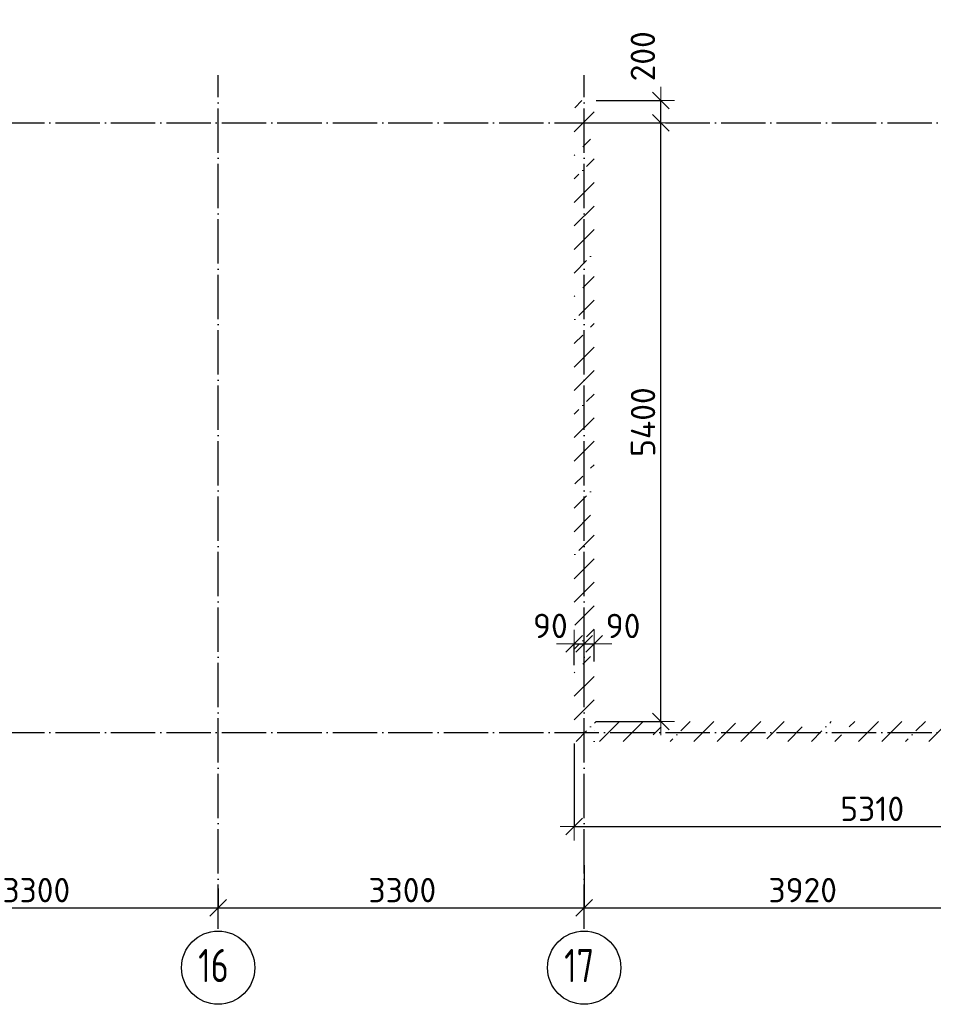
# Model space of a CAD drawing. Header units: millimetres. Extents: x 31376 to 89568, y 5935 to 20657.
# Tile 3 of 6: x 47851 to 56089, y 5948 to 14830. Entities that reach past the tile are written whole.
import ezdxf

# ---------------------------------------------------------------- set-up
doc = ezdxf.new("R2010")
doc.units = ezdxf.units.MM
doc.header["$PDMODE"] = 65
for name, pattern in [('______11', [500, 400, -50, 0, -50]), ('______5', [1100, 800, -100, 100, -100]), ('______9', [100, 0, -100])]:
    doc.linetypes.add(name, pattern=pattern)
doc.layers.add('Осевая линия_ общее', color=7, linetype='______5', lineweight=13, true_color=0xa0a0a0)
doc.layers.add('Размерная линия_ общее', color=7, linetype='Continuous', lineweight=13)
doc.layers.add('Стена_ общее', color=7, linetype='Continuous', lineweight=35)
doc.styles.add('ISOCPEUR', font='ISOCPEUR')
doc.dimstyles.new('DIMSTYLE_3', dxfattribs={"dimtxt": 220, "dimasz": 250, "dimexe": 0, "dimexo": 0, "dimgap": 110, "dimtad": 2, "dimdec": 0, "dimrnd": 5, "dimzin": 12, "dimdsep": 46, "dimtxsty": 'ISOCPEUR', "dimblk1": 'ALL_ML_STRICH', "dimblk2": 'ALL_ML_STRICH', "dimsah": 1, "dimcen": 0, "dimclrd": 7, "dimclre": 256, "dimclrt": 7, "dimadec": 0, "dimazin": 0, "dimtfac": 1, "dimtdec": 0, "dimtix": 1, "dimtmove": 2, "dimatfit": 3, "dimfxl": 0, "dimtzin": 0, "dimlwd": 0, "dimlwe": -3, "dimarcsym": 0})
doc.dimstyles.new('DIMSTYLE_5', dxfattribs={"dimtxt": 220, "dimasz": 250, "dimexe": 0, "dimexo": 0, "dimgap": 110, "dimtad": 2, "dimdec": 0, "dimrnd": 5, "dimzin": 12, "dimdsep": 46, "dimtxsty": 'ISOCPEUR', "dimblk1": 'ALL_ML_STRICH', "dimblk2": 'ALL_ML_STRICH', "dimsah": 1, "dimcen": 0, "dimclrd": 7, "dimclre": 256, "dimclrt": 7, "dimadec": 0, "dimazin": 0, "dimtfac": 1, "dimtdec": 0, "dimtix": 1, "dimtmove": 2, "dimatfit": 3, "dimfxl": 0, "dimtvp": 1.2, "dimtzin": 0, "dimlwd": 0, "dimlwe": -3, "dimarcsym": 0})
pattern_1 = [(45, (0, 0), (-212.132, 212.132), [400, -50, 0, -50]), (45, (-106.07, 106.07), (-212.132, 212.132), [800, -100, 100, -100])]

# ---------------------------------------------------------------- blocks, each defined once
blk = doc.blocks.new('ALL_ML_STRICH')
at = {"color": 0, "linetype": 'ByBlock', "lineweight": -2}
for p, q in [((0, -0.5), (0, 0.5)), ((-1, 0), (0.5, 0)), ((-0.3, -0.3), (0.3, 0.3))]:
    blk.add_line(p, q, dxfattribs=at)
blk = doc.blocks.new('*D5')
at = {"layer": 'DEFPOINTS', "color": 7, "linetype": 'Continuous', "lineweight": 13, "transparency": 33554687}
for p in [(52850, 8320), (58160, 8320), (52850, 7551.6)]:
    blk.add_point(p, dxfattribs=at)
at = {"layer": 'Размерная линия_ общее', "color": 253, "linetype": 'Continuous', "lineweight": -2, "true_color": 0xa0a0a0, "transparency": 33554687}
for p, q in [((52850, 8300), (52850, 7551.6)), ((58160, 8300), (58160, 7551.6))]:
    blk.add_line(p, q, dxfattribs=at)
at = {"layer": 'Размерная линия_ общее', "color": 7, "linetype": 'Continuous', "lineweight": -2, "transparency": 33554687}
blk.add_line((52850, 7551.6), (58160, 7551.6), dxfattribs=at)
at = {"layer": 'Размерная линия_ общее', "color": 7, "linetype": 'Continuous', "lineweight": 13, "transparency": 33554687, "xscale": 250, "yscale": 250, "zscale": 250, "rotation": 180}
blk.add_blockref('ALL_ML_STRICH', (52850, 7551.6), dxfattribs=at)
at = {"layer": 'Размерная линия_ общее', "color": 7, "linetype": 'Continuous', "lineweight": 13, "transparency": 33554687, "xscale": 250, "yscale": 250, "zscale": 250}
blk.add_blockref('ALL_ML_STRICH', (58160, 7551.6), dxfattribs=at)
at = {"layer": 'Размерная линия_ общее', "color": 7, "linetype": 'Continuous', "lineweight": 13, "transparency": 33554687, "insert": (55538, 7711.6), "char_height": 220, "width": 880, "attachment_point": 5, "style": 'ISOCPEUR'}
blk.add_mtext('\\A1;{5310}', dxfattribs=at)
blk = doc.blocks.new('*D8')
at = {"layer": 'DEFPOINTS', "color": 7, "linetype": 'Continuous', "lineweight": 13, "transparency": 33554687}
for p in [(52850, 9201.1), (52850, 8987.5), (52940, 9000)]:
    blk.add_point(p, dxfattribs=at)
at = {"layer": 'Размерная линия_ общее', "color": 253, "linetype": 'Continuous', "lineweight": -2, "true_color": 0xa0a0a0, "transparency": 33554687}
for p, q in [((52850, 9007.5), (52850, 9201.1)), ((52940, 9020), (52940, 9201.1))]:
    blk.add_line(p, q, dxfattribs=at)
at = {"layer": 'Размерная линия_ общее', "color": 7, "linetype": 'Continuous', "lineweight": -2, "transparency": 33554687}
blk.add_line((52850, 9201.1), (52940, 9201.1), dxfattribs=at)
at = {"layer": 'Размерная линия_ общее', "color": 7, "linetype": 'Continuous', "lineweight": 13, "transparency": 33554687, "xscale": 250, "yscale": 250, "zscale": 250}
blk.add_blockref('ALL_ML_STRICH', (52940, 9201.1), dxfattribs=at)
at = {"layer": 'Размерная линия_ общее', "color": 7, "linetype": 'Continuous', "lineweight": 13, "transparency": 33554687, "xscale": 250, "yscale": 250, "zscale": 250, "rotation": 180}
blk.add_blockref('ALL_ML_STRICH', (52850, 9201.1), dxfattribs=at)
at = {"layer": 'Размерная линия_ общее', "color": 7, "linetype": 'Continuous', "lineweight": 13, "transparency": 33554687, "insert": (52635.9, 9361.8), "char_height": 220, "width": 440, "attachment_point": 5, "style": 'ISOCPEUR'}
blk.add_mtext('\\A1;{90}', dxfattribs=at)
blk = doc.blocks.new('*D9')
at = {"layer": 'DEFPOINTS', "color": 7, "linetype": 'Continuous', "lineweight": 13, "transparency": 33554687}
for p in [(52940, 9201.1), (52940, 9000), (53030, 9020.2)]:
    blk.add_point(p, dxfattribs=at)
at = {"layer": 'Размерная линия_ общее', "color": 253, "linetype": 'Continuous', "lineweight": -2, "true_color": 0xa0a0a0, "transparency": 33554687}
for p, q in [((52940, 9020), (52940, 9201.1)), ((53030, 9040.2), (53030, 9201.1))]:
    blk.add_line(p, q, dxfattribs=at)
at = {"layer": 'Размерная линия_ общее', "color": 7, "linetype": 'Continuous', "lineweight": -2, "transparency": 33554687}
blk.add_line((52940, 9201.1), (53030, 9201.1), dxfattribs=at)
at = {"layer": 'Размерная линия_ общее', "color": 7, "linetype": 'Continuous', "lineweight": 13, "transparency": 33554687, "xscale": 250, "yscale": 250, "zscale": 250}
blk.add_blockref('ALL_ML_STRICH', (53030, 9201.1), dxfattribs=at)
at = {"layer": 'Размерная линия_ общее', "color": 7, "linetype": 'Continuous', "lineweight": 13, "transparency": 33554687, "xscale": 250, "yscale": 250, "zscale": 250, "rotation": 180}
blk.add_blockref('ALL_ML_STRICH', (52940, 9201.1), dxfattribs=at)
at = {"layer": 'Размерная линия_ общее', "color": 7, "linetype": 'Continuous', "lineweight": 13, "transparency": 33554687, "insert": (53291.6, 9361.2), "char_height": 220, "width": 440, "attachment_point": 5, "style": 'ISOCPEUR'}
blk.add_mtext('\\A1;{90}', dxfattribs=at)
blk = doc.blocks.new('*D14')
at = {"layer": 'DEFPOINTS', "color": 7, "linetype": 'Continuous', "lineweight": 13, "transparency": 33554687}
for p in [(46340, 7041.5), (49640, 7013.3), (46340, 6818.3)]:
    blk.add_point(p, dxfattribs=at)
at = {"layer": 'Размерная линия_ общее', "color": 253, "linetype": 'Continuous', "lineweight": -2, "true_color": 0xa0a0a0, "transparency": 33554687}
for p, q in [((46340, 7021.5), (46340, 6818.3)), ((49640, 6993.3), (49640, 6818.3))]:
    blk.add_line(p, q, dxfattribs=at)
at = {"layer": 'Размерная линия_ общее', "color": 7, "linetype": 'Continuous', "lineweight": -2, "transparency": 33554687}
blk.add_line((46340, 6818.3), (49640, 6818.3), dxfattribs=at)
at = {"layer": 'Размерная линия_ общее', "color": 7, "linetype": 'Continuous', "lineweight": 13, "transparency": 33554687, "xscale": 250, "yscale": 250, "zscale": 250, "rotation": 180}
blk.add_blockref('ALL_ML_STRICH', (46340, 6818.3), dxfattribs=at)
at = {"layer": 'Размерная линия_ общее', "color": 7, "linetype": 'Continuous', "lineweight": 13, "transparency": 33554687, "xscale": 250, "yscale": 250, "zscale": 250}
blk.add_blockref('ALL_ML_STRICH', (49640, 6818.3), dxfattribs=at)
at = {"layer": 'Размерная линия_ общее', "color": 7, "linetype": 'Continuous', "lineweight": 13, "transparency": 33554687, "insert": (48001, 6978.3), "char_height": 220, "width": 880, "attachment_point": 5, "style": 'ISOCPEUR'}
blk.add_mtext('\\A1;{3300}', dxfattribs=at)
blk = doc.blocks.new('*D15')
at = {"layer": 'DEFPOINTS', "color": 7, "linetype": 'Continuous', "lineweight": 13, "transparency": 33554687}
for p in [(52940, 7223.1), (49640, 7013.3), (49640, 6818.3)]:
    blk.add_point(p, dxfattribs=at)
at = {"layer": 'Размерная линия_ общее', "color": 253, "linetype": 'Continuous', "lineweight": -2, "true_color": 0xa0a0a0, "transparency": 33554687}
for p, q in [((52940, 7203.1), (52940, 6818.3)), ((49640, 6993.3), (49640, 6818.3))]:
    blk.add_line(p, q, dxfattribs=at)
at = {"layer": 'Размерная линия_ общее', "color": 7, "linetype": 'Continuous', "lineweight": -2, "transparency": 33554687}
blk.add_line((49640, 6818.3), (52940, 6818.3), dxfattribs=at)
at = {"layer": 'Размерная линия_ общее', "color": 7, "linetype": 'Continuous', "lineweight": 13, "transparency": 33554687, "xscale": 250, "yscale": 250, "zscale": 250, "rotation": 180}
blk.add_blockref('ALL_ML_STRICH', (49640, 6818.3), dxfattribs=at)
at = {"layer": 'Размерная линия_ общее', "color": 7, "linetype": 'Continuous', "lineweight": 13, "transparency": 33554687, "xscale": 250, "yscale": 250, "zscale": 250}
blk.add_blockref('ALL_ML_STRICH', (52940, 6818.3), dxfattribs=at)
at = {"layer": 'Размерная линия_ общее', "color": 7, "linetype": 'Continuous', "lineweight": 13, "transparency": 33554687, "insert": (51301, 6978.3), "char_height": 220, "width": 880, "attachment_point": 5, "style": 'ISOCPEUR'}
blk.add_mtext('\\A1;{3300}', dxfattribs=at)
blk = doc.blocks.new('*D16')
at = {"layer": 'DEFPOINTS', "color": 7, "linetype": 'Continuous', "lineweight": 13, "transparency": 33554687}
for p in [(52940, 7223.1), (56860, 7088.2), (52940, 6818.3)]:
    blk.add_point(p, dxfattribs=at)
at = {"layer": 'Размерная линия_ общее', "color": 253, "linetype": 'Continuous', "lineweight": -2, "true_color": 0xa0a0a0, "transparency": 33554687}
for p, q in [((52940, 7203.1), (52940, 6818.3)), ((56860, 7068.2), (56860, 6818.3))]:
    blk.add_line(p, q, dxfattribs=at)
at = {"layer": 'Размерная линия_ общее', "color": 7, "linetype": 'Continuous', "lineweight": -2, "transparency": 33554687}
blk.add_line((52940, 6818.3), (56860, 6818.3), dxfattribs=at)
at = {"layer": 'Размерная линия_ общее', "color": 7, "linetype": 'Continuous', "lineweight": 13, "transparency": 33554687, "xscale": 250, "yscale": 250, "zscale": 250, "rotation": 180}
blk.add_blockref('ALL_ML_STRICH', (52940, 6818.3), dxfattribs=at)
at = {"layer": 'Размерная линия_ общее', "color": 7, "linetype": 'Continuous', "lineweight": 13, "transparency": 33554687, "xscale": 250, "yscale": 250, "zscale": 250}
blk.add_blockref('ALL_ML_STRICH', (56860, 6818.3), dxfattribs=at)
at = {"layer": 'Размерная линия_ общее', "color": 7, "linetype": 'Continuous', "lineweight": 13, "transparency": 33554687, "insert": (54911, 6978.3), "char_height": 220, "width": 880, "attachment_point": 5, "style": 'ISOCPEUR'}
blk.add_mtext('\\A1;{3920}', dxfattribs=at)
blk = doc.blocks.new('СЛОЖНЫЙ_ОБЪЕКТ_0')
at = {"layer": 'Осевая линия_ общее', "color": 253, "linetype": '______11', "lineweight": -3, "true_color": 0xa0a0a0, "transparency": 33554687}
for p, q in [((49640, 6628.5), (49640, 14330)), ((52940, 6628.5), (52940, 14330)), ((31670, 13900), (63190, 13900)), ((31670, 8400), (63190, 8400))]:
    blk.add_line(p, q, dxfattribs=at)
at = {"layer": 'Осевая линия_ общее', "color": 7, "linetype": 'Continuous', "lineweight": 25, "transparency": 33554687}
for centre in [(49640.4, 6278.8), (52940.4, 6278.8)]:
    blk.add_circle(centre, 330.4, dxfattribs=at)
at = {"layer": 'Осевая линия_ общее', "color": 7, "linetype": 'Continuous', "lineweight": 25, "transparency": 33554687, "char_height": 300, "width": 472.281, "attachment_point": 7, "style": 'ISOCPEUR'}
for s, insert in [('\\W0.75;16', (49460.4, 6148.3)), ('\\W0.75;17', (52760.4, 6148.3))]:
    blk.add_mtext(s, dxfattribs=dict(at, insert=insert))
blk = doc.blocks.new('*D31')
at = {"layer": 'DEFPOINTS', "color": 7, "linetype": 'Continuous', "lineweight": 13, "transparency": 33554687}
for p in [(53030, 13900), (53030, 8500), (53631.2, 8500)]:
    blk.add_point(p, dxfattribs=at)
at = {"layer": 'Размерная линия_ общее', "color": 253, "linetype": 'Continuous', "lineweight": -2, "true_color": 0xa0a0a0, "transparency": 33554687}
for p, q in [((53050, 13900), (53631.2, 13900)), ((53050, 8500), (53631.2, 8500))]:
    blk.add_line(p, q, dxfattribs=at)
at = {"layer": 'Размерная линия_ общее', "color": 7, "linetype": 'Continuous', "lineweight": -2, "transparency": 33554687}
blk.add_line((53631.2, 8500), (53631.2, 13900), dxfattribs=at)
at = {"layer": 'Размерная линия_ общее', "color": 7, "linetype": 'Continuous', "lineweight": 13, "transparency": 33554687, "xscale": 250, "yscale": 250, "zscale": 250}
for p, rotation in [((53631.2, 13900), 90), ((53631.2, 8500), 270)]:
    blk.add_blockref('ALL_ML_STRICH', p, dxfattribs=dict(at, rotation=rotation))
at = {"layer": 'Размерная линия_ общее', "color": 7, "linetype": 'Continuous', "lineweight": 13, "transparency": 33554687, "insert": (53471.2, 11200), "char_height": 220, "width": 880, "attachment_point": 5, "rotation": 90, "style": 'ISOCPEUR'}
blk.add_mtext('\\A1;{5400}', dxfattribs=at)
blk = doc.blocks.new('*D32')
at = {"layer": 'DEFPOINTS', "color": 7, "linetype": 'Continuous', "lineweight": 13, "transparency": 33554687}
for p in [(53030, 14100), (53030, 13900), (53631.2, 13900)]:
    blk.add_point(p, dxfattribs=at)
at = {"layer": 'Размерная линия_ общее', "color": 253, "linetype": 'Continuous', "lineweight": -2, "true_color": 0xa0a0a0, "transparency": 33554687}
for p, q in [((53050, 14100), (53631.2, 14100)), ((53050, 13900), (53631.2, 13900))]:
    blk.add_line(p, q, dxfattribs=at)
at = {"layer": 'Размерная линия_ общее', "color": 7, "linetype": 'Continuous', "lineweight": -2, "transparency": 33554687}
blk.add_line((53631.2, 13900), (53631.2, 14100), dxfattribs=at)
at = {"layer": 'Размерная линия_ общее', "color": 7, "linetype": 'Continuous', "lineweight": 13, "transparency": 33554687, "xscale": 250, "yscale": 250, "zscale": 250}
for p, rotation in [((53631.2, 14100), 90), ((53631.2, 13900), 270)]:
    blk.add_blockref('ALL_ML_STRICH', p, dxfattribs=dict(at, rotation=rotation))
at = {"layer": 'Размерная линия_ общее', "color": 7, "linetype": 'Continuous', "lineweight": 13, "transparency": 33554687, "insert": (53469.8, 14500), "char_height": 220, "width": 660, "attachment_point": 5, "rotation": 90, "style": 'ISOCPEUR'}
blk.add_mtext('\\A1;{200}', dxfattribs=at)

msp = doc.modelspace()

# ---------------------------------------------------------------- hatches: boundary and pattern name
at = {"layer": 'Стена_ общее', "linetype": 'Continuous', "lineweight": 18, "transparency": 33554687}
h = msp.add_hatch(dxfattribs=at)
h.set_pattern_fill('__________539', scale=100, style=0, pattern_type=2)
h.set_pattern_definition(pattern_1)
h.paths.add_polyline_path([(53030, 8320), (53030, 14100), (52850, 14100), (52850, 8320)], flags=0)
h = msp.add_hatch(dxfattribs=at)
h.set_pattern_fill('__________539', scale=100, style=0, pattern_type=2)
h.set_pattern_definition(pattern_1)
h.paths.add_polyline_path([(57180, 8500), (53030, 8500), (53030, 8320), (57180, 8320)], flags=0)

# ---------------------------------------------------------------- linework, layer by layer
at = {"layer": 'Стена_ общее', "color": 7, "linetype": '______9', "lineweight": 13, "transparency": 33554687}
msp.add_line((53030, 8320), (53030, 8500), dxfattribs=at)

# ---------------------------------------------------------------- block references
at = {"layer": 'Осевая линия_ общее', "color": 253, "linetype": '______11', "lineweight": -3, "true_color": 0xa0a0a0, "transparency": 33554687}
msp.add_blockref('СЛОЖНЫЙ_ОБЪЕКТ_0', (0, 0), dxfattribs=at)

# ---------------------------------------------------------------- dimensions: what is measured, and where the dimension line sits
at = {"layer": 'Размерная линия_ общее', "color": 7, "linetype": 'Continuous', "lineweight": 13, "transparency": 33554687}
for base, p1, p2, dimstyle, picture, middle in [((53631.2, 14100), (53050, 13900), (53050, 14100), 'DIMSTYLE_5', '*D32', (53469.8, 14500)), ((53631.2, 13900), (53050, 8500), (53050, 13900), 'DIMSTYLE_3', '*D31', (53471.2, 11200))]:
    dim = msp.add_linear_dim(base=base, p1=p1, p2=p2, angle=90, dimstyle=dimstyle, override={"dimpost": '<>', "dimclrd": 7, "dimclre": 253, "dimclrt": 7, "dimlwd": 0, "dimlwe": 65533}, dxfattribs=at)
    dim.commit()
    dim.dimension.update_dxf_attribs({"geometry": picture, "text_midpoint": middle, "dimtype": 160})
for base, p1, p2, dimstyle, picture, middle in [((52940, 9201.1), (52850, 9007.5), (52940, 9020), 'DIMSTYLE_5', '*D8', (52635.9, 9361.8)), ((53030, 9201.1), (52940, 9020), (53030, 9040.2), 'DIMSTYLE_5', '*D9', (53291.6, 9361.2)), ((58160, 7551.6), (52850, 8300), (58160, 8300), 'DIMSTYLE_3', '*D5', (55538, 7711.6)), ((52940, 6818.3), (49640, 6993.3), (52940, 7203.1), 'DIMSTYLE_3', '*D15', (51301, 6978.3)), ((56860, 6818.3), (52940, 7203.1), (56860, 7068.2), 'DIMSTYLE_3', '*D16', (54911, 6978.3)), ((49640, 6818.3), (46340, 7021.5), (49640, 6993.3), 'DIMSTYLE_3', '*D14', (48001, 6978.3))]:
    dim = msp.add_linear_dim(base=base, p1=p1, p2=p2, dimstyle=dimstyle, override={"dimpost": '<>', "dimclrd": 7, "dimclre": 253, "dimclrt": 7, "dimlwd": 0, "dimlwe": 65533}, dxfattribs=at)
    dim.commit()
    dim.dimension.update_dxf_attribs({"geometry": picture, "text_midpoint": middle, "dimtype": 160})

doc.saveas('drawing.dxf')
